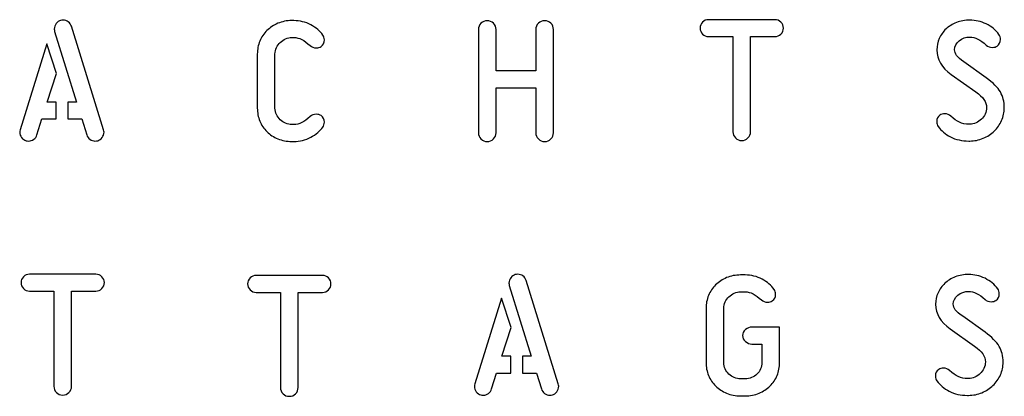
# Model space of a CAD drawing. Header units: millimetres. Extents: x -145 to 145, y -187 to 145.
# Tile 9 of 31: x 72 to 145, y -145 to -117. Entities that reach past the tile are written whole.
import ezdxf

# ---------------------------------------------------------------- set-up
doc = ezdxf.new("R2010")
doc.units = ezdxf.units.MM
doc.header["$MEASUREMENT"] = 0
doc.layers.add('Ebene 1', color=7, linetype='Continuous')

msp = doc.modelspace()

# ---------------------------------------------------------------- linework, layer by layer
at = {"layer": 'Ebene 1', "color": 1}
for points, knots in [([(78.5843, -125.4365), (78.6031, -125.5118), (78.6125, -125.573), (78.6125, -125.62), (78.6125, -125.62), (78.6125, -125.7611), (78.5655, -125.8928), (78.4714, -126.0151), (78.4714, -126.0151), (78.3773, -126.1374), (78.2691, -126.2127), (78.1468, -126.2409), (78.1468, -126.2409), (78.0904, -126.2597), (78.0245, -126.2691), (77.9493, -126.2691), (77.9493, -126.2691), (77.8176, -126.2691), (77.6953, -126.2268), (77.5824, -126.1421), (77.5824, -126.1421), (77.4695, -126.0574), (77.3895, -125.9492), (77.3425, -125.8175), (77.3425, -125.8175), (77.3425, -125.8175), (76.9756, -124.6463), (76.9756, -124.6463), (76.9756, -124.6463), (76.9756, -124.6463), (75.9455, -124.6463), (75.9455, -124.6463), (75.9455, -124.6463), (75.9455, -124.6463), (75.9455, -123.4045), (75.9455, -123.4045), (75.9455, -123.4045), (75.9455, -123.4045), (76.5946, -123.4045), (76.5946, -123.4045), (76.5946, -123.4045), (76.5946, -123.4045), (74.986, -118.2117), (74.986, -118.2117), (74.986, -118.2117), (74.9671, -118.1364), (74.9577, -118.0753), (74.9577, -118.0282), (74.9577, -118.0282), (74.9577, -117.8871), (75.0048, -117.7554), (75.0988, -117.6331), (75.0988, -117.6331), (75.1929, -117.5108), (75.3011, -117.4356), (75.4234, -117.4073), (75.4234, -117.4073), (75.4798, -117.3885), (75.5457, -117.3791), (75.621, -117.3791), (75.621, -117.3791), (75.7527, -117.3791), (75.875, -117.4214), (75.9878, -117.5061), (75.9878, -117.5061), (76.1007, -117.5908), (76.1807, -117.699), (76.2277, -117.8307), (76.2277, -117.8307), (76.2277, -117.8307), (78.5843, -125.4365), (78.5843, -125.4365)], [0, 0, 0, 0, 0.0555556, 0.0555556, 0.0555556, 0.0555556, 0.1111111, 0.1111111, 0.1111111, 0.1111111, 0.1666667, 0.1666667, 0.1666667, 0.1666667, 0.2222222, 0.2222222, 0.2222222, 0.2222222, 0.2777778, 0.2777778, 0.2777778, 0.2777778, 0.3333333, 0.3333333, 0.3333333, 0.3333333, 0.3888889, 0.3888889, 0.3888889, 0.3888889, 0.4444444, 0.4444444, 0.4444444, 0.4444444, 0.5, 0.5, 0.5, 0.5, 0.5555556, 0.5555556, 0.5555556, 0.5555556, 0.6111111, 0.6111111, 0.6111111, 0.6111111, 0.6666667, 0.6666667, 0.6666667, 0.6666667, 0.7222222, 0.7222222, 0.7222222, 0.7222222, 0.7777778, 0.7777778, 0.7777778, 0.7777778, 0.8333333, 0.8333333, 0.8333333, 0.8333333, 0.8888889, 0.8888889, 0.8888889, 0.8888889, 0.9444444, 0.9444444, 0.9444444, 0.9444444, 1, 1, 1, 1]), ([(92.4144, -126.3014), (92.0381, -126.3014), (91.6947, -126.2355), (91.3842, -126.1038), (91.3842, -126.1038), (91.0738, -125.9721), (90.8057, -125.7958), (90.5799, -125.5747), (90.5799, -125.5747), (90.3541, -125.3536), (90.1801, -125.0949), (90.0578, -124.7986), (90.0578, -124.7986), (89.9355, -124.5022), (89.8744, -124.1847), (89.8744, -123.8461), (89.8744, -123.8461), (89.8744, -123.8461), (89.8744, -119.8667), (89.8744, -119.8667), (89.8744, -119.8667), (89.8744, -119.5281), (89.9355, -119.2106), (90.0578, -118.9142), (90.0578, -118.9142), (90.1801, -118.6179), (90.3541, -118.3592), (90.5799, -118.1381), (90.5799, -118.1381), (90.8057, -117.9171), (91.0738, -117.7407), (91.3842, -117.609), (91.3842, -117.609), (91.6947, -117.4773), (92.0381, -117.4114), (92.4144, -117.4114), (92.4144, -117.4114), (92.4144, -117.4114), (92.5555, -117.4114), (92.5555, -117.4114), (92.5555, -117.4114), (92.9976, -117.4114), (93.4115, -117.5149), (93.7972, -117.7219), (93.7972, -117.7219), (94.1829, -117.9288), (94.4793, -118.1781), (94.6862, -118.4697), (94.6862, -118.4697), (94.7615, -118.5732), (94.7991, -118.6955), (94.7991, -118.8366), (94.7991, -118.8366), (94.7991, -119.0436), (94.7192, -119.2035), (94.5592, -119.3164), (94.5592, -119.3164), (94.4652, -119.3823), (94.3476, -119.4152), (94.2065, -119.4152), (94.2065, -119.4152), (94.0277, -119.4152), (93.8772, -119.3587), (93.7549, -119.2458), (93.7549, -119.2458), (93.3316, -118.8507), (92.9318, -118.6532), (92.5555, -118.6532), (92.5555, -118.6532), (92.5555, -118.6532), (92.4144, -118.6532), (92.4144, -118.6532), (92.4144, -118.6532), (92.2544, -118.6532), (92.0992, -118.6861), (91.9487, -118.752), (91.9487, -118.752), (91.7982, -118.8178), (91.6665, -118.9048), (91.5536, -119.013), (91.5536, -119.013), (91.4407, -119.1212), (91.349, -119.2482), (91.2784, -119.394), (91.2784, -119.394), (91.2079, -119.5398), (91.1726, -119.6974), (91.1726, -119.8667), (91.1726, -119.8667), (91.1726, -119.8667), (91.1726, -123.8461), (91.1726, -123.8461), (91.1726, -123.8461), (91.1726, -124.0154), (91.2079, -124.173), (91.2784, -124.3188), (91.2784, -124.3188), (91.349, -124.4646), (91.4407, -124.5916), (91.5536, -124.6998), (91.5536, -124.6998), (91.6665, -124.808), (91.7982, -124.895), (91.9487, -124.9608), (91.9487, -124.9608), (92.0992, -125.0267), (92.2544, -125.0596), (92.4144, -125.0596), (92.4144, -125.0596), (92.4144, -125.0596), (92.5555, -125.0596), (92.5555, -125.0596), (92.5555, -125.0596), (92.9318, -125.0596), (93.3316, -124.8621), (93.7549, -124.467), (93.7549, -124.467), (93.8772, -124.3541), (94.0277, -124.2976), (94.2065, -124.2976), (94.2065, -124.2976), (94.3476, -124.2976), (94.4652, -124.3305), (94.5592, -124.3964), (94.5592, -124.3964), (94.7192, -124.5093), (94.7991, -124.6692), (94.7991, -124.8762), (94.7991, -124.8762), (94.7991, -125.0173), (94.7615, -125.1396), (94.6862, -125.2431), (94.6862, -125.2431), (94.4793, -125.5347), (94.1829, -125.784), (93.7972, -125.991), (93.7972, -125.991), (93.4115, -126.1979), (92.9976, -126.3014), (92.5555, -126.3014), (92.5555, -126.3014), (92.5555, -126.3014), (92.4144, -126.3014), (92.4144, -126.3014)], [0, 0, 0, 0, 0.0277778, 0.0277778, 0.0277778, 0.0277778, 0.0555556, 0.0555556, 0.0555556, 0.0555556, 0.0833333, 0.0833333, 0.0833333, 0.0833333, 0.1111111, 0.1111111, 0.1111111, 0.1111111, 0.1388889, 0.1388889, 0.1388889, 0.1388889, 0.1666667, 0.1666667, 0.1666667, 0.1666667, 0.1944444, 0.1944444, 0.1944444, 0.1944444, 0.2222222, 0.2222222, 0.2222222, 0.2222222, 0.25, 0.25, 0.25, 0.25, 0.2777778, 0.2777778, 0.2777778, 0.2777778, 0.3055556, 0.3055556, 0.3055556, 0.3055556, 0.3333333, 0.3333333, 0.3333333, 0.3333333, 0.3611111, 0.3611111, 0.3611111, 0.3611111, 0.3888889, 0.3888889, 0.3888889, 0.3888889, 0.4166667, 0.4166667, 0.4166667, 0.4166667, 0.4444444, 0.4444444, 0.4444444, 0.4444444, 0.4722222, 0.4722222, 0.4722222, 0.4722222, 0.5, 0.5, 0.5, 0.5, 0.5277778, 0.5277778, 0.5277778, 0.5277778, 0.5555556, 0.5555556, 0.5555556, 0.5555556, 0.5833333, 0.5833333, 0.5833333, 0.5833333, 0.6111111, 0.6111111, 0.6111111, 0.6111111, 0.6388889, 0.6388889, 0.6388889, 0.6388889, 0.6666667, 0.6666667, 0.6666667, 0.6666667, 0.6944444, 0.6944444, 0.6944444, 0.6944444, 0.7222222, 0.7222222, 0.7222222, 0.7222222, 0.75, 0.75, 0.75, 0.75, 0.7777778, 0.7777778, 0.7777778, 0.7777778, 0.8055556, 0.8055556, 0.8055556, 0.8055556, 0.8333333, 0.8333333, 0.8333333, 0.8333333, 0.8611111, 0.8611111, 0.8611111, 0.8611111, 0.8888889, 0.8888889, 0.8888889, 0.8888889, 0.9166667, 0.9166667, 0.9166667, 0.9166667, 0.9444444, 0.9444444, 0.9444444, 0.9444444, 0.9722222, 0.9722222, 0.9722222, 0.9722222, 1, 1, 1, 1]), ([(111.6324, -125.6575), (111.6324, -125.8362), (111.5689, -125.9891), (111.4419, -126.1161), (111.4419, -126.1161), (111.3149, -126.2431), (111.162, -126.3066), (110.9833, -126.3066), (110.9833, -126.3066), (110.8046, -126.3066), (110.6517, -126.2431), (110.5247, -126.1161), (110.5247, -126.1161), (110.3977, -125.9891), (110.3342, -125.8362), (110.3342, -125.6575), (110.3342, -125.6575), (110.3342, -125.6575), (110.3342, -122.3555), (110.3342, -122.3555), (110.3342, -122.3555), (110.3342, -122.3555), (107.4132, -122.3555), (107.4132, -122.3555), (107.4132, -122.3555), (107.4132, -122.3555), (107.4132, -125.6575), (107.4132, -125.6575), (107.4132, -125.6575), (107.4132, -125.8362), (107.3497, -125.9891), (107.2227, -126.1161), (107.2227, -126.1161), (107.0957, -126.2431), (106.9428, -126.3066), (106.7641, -126.3066), (106.7641, -126.3066), (106.5853, -126.3066), (106.4325, -126.2431), (106.3055, -126.1161), (106.3055, -126.1161), (106.1785, -125.9891), (106.115, -125.8362), (106.115, -125.6575), (106.115, -125.6575), (106.115, -125.6575), (106.115, -118.0657), (106.115, -118.0657), (106.115, -118.0657), (106.115, -117.887), (106.1785, -117.7341), (106.3055, -117.6071), (106.3055, -117.6071), (106.4325, -117.4801), (106.5853, -117.4166), (106.7641, -117.4166), (106.7641, -117.4166), (106.9428, -117.4166), (107.0957, -117.4801), (107.2227, -117.6071), (107.2227, -117.6071), (107.3497, -117.7341), (107.4132, -117.887), (107.4132, -118.0657), (107.4132, -118.0657), (107.4132, -118.0657), (107.4132, -121.1137), (107.4132, -121.1137), (107.4132, -121.1137), (107.4132, -121.1137), (110.3342, -121.1137), (110.3342, -121.1137), (110.3342, -121.1137), (110.3342, -121.1137), (110.3342, -118.0657), (110.3342, -118.0657), (110.3342, -118.0657), (110.3342, -117.887), (110.3977, -117.7341), (110.5247, -117.6071), (110.5247, -117.6071), (110.6517, -117.4801), (110.8046, -117.4166), (110.9833, -117.4166), (110.9833, -117.4166), (111.162, -117.4166), (111.3149, -117.4801), (111.4419, -117.6071), (111.4419, -117.6071), (111.5689, -117.7341), (111.6324, -117.887), (111.6324, -118.0657), (111.6324, -118.0657), (111.6324, -118.0657), (111.6324, -125.6575), (111.6324, -125.6575)], [0, 0, 0, 0, 0.0416667, 0.0416667, 0.0416667, 0.0416667, 0.0833333, 0.0833333, 0.0833333, 0.0833333, 0.125, 0.125, 0.125, 0.125, 0.1666667, 0.1666667, 0.1666667, 0.1666667, 0.2083333, 0.2083333, 0.2083333, 0.2083333, 0.25, 0.25, 0.25, 0.25, 0.2916667, 0.2916667, 0.2916667, 0.2916667, 0.3333333, 0.3333333, 0.3333333, 0.3333333, 0.375, 0.375, 0.375, 0.375, 0.4166667, 0.4166667, 0.4166667, 0.4166667, 0.4583333, 0.4583333, 0.4583333, 0.4583333, 0.5, 0.5, 0.5, 0.5, 0.5416667, 0.5416667, 0.5416667, 0.5416667, 0.5833333, 0.5833333, 0.5833333, 0.5833333, 0.625, 0.625, 0.625, 0.625, 0.6666667, 0.6666667, 0.6666667, 0.6666667, 0.7083333, 0.7083333, 0.7083333, 0.7083333, 0.75, 0.75, 0.75, 0.75, 0.7916667, 0.7916667, 0.7916667, 0.7916667, 0.8333333, 0.8333333, 0.8333333, 0.8333333, 0.875, 0.875, 0.875, 0.875, 0.9166667, 0.9166667, 0.9166667, 0.9166667, 0.9583333, 0.9583333, 0.9583333, 0.9583333, 1, 1, 1, 1]), ([(127.9025, -117.3416), (128.0718, -117.3416), (128.2176, -117.4028), (128.3399, -117.5251), (128.3399, -117.5251), (128.4622, -117.6473), (128.5234, -117.7932), (128.5234, -117.9625), (128.5234, -117.9625), (128.5234, -118.1318), (128.4622, -118.2776), (128.3399, -118.3999), (128.3399, -118.3999), (128.2176, -118.5222), (128.0718, -118.5834), (127.9025, -118.5834), (127.9025, -118.5834), (127.9025, -118.5834), (126.1104, -118.5834), (126.1104, -118.5834), (126.1104, -118.5834), (126.1104, -118.5834), (126.1104, -125.5825), (126.1104, -125.5825), (126.1104, -125.5825), (126.1104, -125.7612), (126.0469, -125.9141), (125.9199, -126.0411), (125.9199, -126.0411), (125.7929, -126.1681), (125.64, -126.2316), (125.4613, -126.2316), (125.4613, -126.2316), (125.2825, -126.2316), (125.1297, -126.1681), (125.0027, -126.0411), (125.0027, -126.0411), (124.8757, -125.9141), (124.8122, -125.7612), (124.8122, -125.5825), (124.8122, -125.5825), (124.8122, -125.5825), (124.8122, -118.5834), (124.8122, -118.5834), (124.8122, -118.5834), (124.8122, -118.5834), (123.0201, -118.5834), (123.0201, -118.5834), (123.0201, -118.5834), (122.8507, -118.5834), (122.7049, -118.5222), (122.5826, -118.3999), (122.5826, -118.3999), (122.4603, -118.2776), (122.3992, -118.1318), (122.3992, -117.9625), (122.3992, -117.9625), (122.3992, -117.7932), (122.4603, -117.6473), (122.5826, -117.5251), (122.5826, -117.5251), (122.7049, -117.4028), (122.8507, -117.3416), (123.0201, -117.3416), (123.0201, -117.3416), (123.0201, -117.3416), (127.9025, -117.3416), (127.9025, -117.3416)], [0, 0, 0, 0, 0.0588235, 0.0588235, 0.0588235, 0.0588235, 0.1176471, 0.1176471, 0.1176471, 0.1176471, 0.1764706, 0.1764706, 0.1764706, 0.1764706, 0.2352941, 0.2352941, 0.2352941, 0.2352941, 0.2941176, 0.2941176, 0.2941176, 0.2941176, 0.3529412, 0.3529412, 0.3529412, 0.3529412, 0.4117647, 0.4117647, 0.4117647, 0.4117647, 0.4705882, 0.4705882, 0.4705882, 0.4705882, 0.5294118, 0.5294118, 0.5294118, 0.5294118, 0.5882353, 0.5882353, 0.5882353, 0.5882353, 0.6470588, 0.6470588, 0.6470588, 0.6470588, 0.7058824, 0.7058824, 0.7058824, 0.7058824, 0.7647059, 0.7647059, 0.7647059, 0.7647059, 0.8235294, 0.8235294, 0.8235294, 0.8235294, 0.8823529, 0.8823529, 0.8823529, 0.8823529, 0.9411765, 0.9411765, 0.9411765, 0.9411765, 1, 1, 1, 1]), ([(142.1683, -125.0238), (142.1683, -125.0238), (142.2106, -125.0238), (142.2106, -125.0238), (142.2106, -125.0238), (142.3705, -125.0238), (142.5257, -124.9909), (142.6763, -124.925), (142.6763, -124.925), (142.8268, -124.8592), (142.9585, -124.7722), (143.0714, -124.664), (143.0714, -124.664), (143.1843, -124.5558), (143.276, -124.4288), (143.3465, -124.283), (143.3465, -124.283), (143.4171, -124.1372), (143.4524, -123.9796), (143.4524, -123.8103), (143.4524, -123.8103), (143.4524, -123.4058), (143.189, -123.02), (142.6622, -122.6532), (142.6622, -122.6532), (142.6622, -122.6532), (140.8559, -121.369), (140.8559, -121.369), (140.8559, -121.369), (140.1504, -120.861), (139.7976, -120.259), (139.7976, -119.5628), (139.7976, -119.5628), (139.7976, -119.2712), (139.8564, -118.9913), (139.974, -118.7232), (139.974, -118.7232), (140.0916, -118.4551), (140.2562, -118.2223), (140.4679, -118.0247), (140.4679, -118.0247), (140.6795, -117.8272), (140.9359, -117.6696), (141.2369, -117.552), (141.2369, -117.552), (141.538, -117.4344), (141.8672, -117.3756), (142.2247, -117.3756), (142.2247, -117.3756), (142.6292, -117.3756), (143.029, -117.4697), (143.4242, -117.6578), (143.4242, -117.6578), (143.8193, -117.846), (144.1297, -118.1047), (144.3555, -118.4339), (144.3555, -118.4339), (144.4307, -118.5374), (144.4684, -118.6597), (144.4684, -118.8008), (144.4684, -118.8008), (144.4684, -119.0078), (144.3884, -119.1677), (144.2285, -119.2806), (144.2285, -119.2806), (144.1344, -119.3465), (144.0168, -119.3794), (143.8757, -119.3794), (143.8757, -119.3794), (143.697, -119.3794), (143.5464, -119.3229), (143.4242, -119.21), (143.4242, -119.21), (143.0008, -118.8149), (142.601, -118.6174), (142.2247, -118.6174), (142.2247, -118.6174), (141.9237, -118.6174), (141.6603, -118.7115), (141.4345, -118.8996), (141.4345, -118.8996), (141.2087, -119.0878), (141.0958, -119.3041), (141.0958, -119.5487), (141.0958, -119.5487), (141.0958, -119.6992), (141.1452, -119.8403), (141.244, -119.972), (141.244, -119.972), (141.3428, -120.1038), (141.5239, -120.2637), (141.7873, -120.4518), (141.7873, -120.4518), (141.7873, -120.4518), (143.4242, -121.623), (143.4242, -121.623), (143.4242, -121.623), (143.9227, -121.9805), (144.2685, -122.3263), (144.4613, -122.6602), (144.4613, -122.6602), (144.6542, -122.9942), (144.7506, -123.3775), (144.7506, -123.8103), (144.7506, -123.8103), (144.7506, -124.1489), (144.6847, -124.4664), (144.553, -124.7628), (144.553, -124.7628), (144.4213, -125.0591), (144.2402, -125.3178), (144.0098, -125.5389), (144.0098, -125.5389), (143.7793, -125.76), (143.5088, -125.9363), (143.1984, -126.068), (143.1984, -126.068), (142.8879, -126.1997), (142.5587, -126.2656), (142.2106, -126.2656), (142.2106, -126.2656), (142.2106, -126.2656), (142.14, -126.2656), (142.14, -126.2656), (142.14, -126.2656), (141.632, -126.2656), (141.1852, -126.1645), (140.7995, -125.9622), (140.7995, -125.9622), (140.4138, -125.76), (140.1127, -125.5083), (139.8964, -125.2073), (139.8964, -125.2073), (139.8211, -125.1038), (139.7835, -124.9815), (139.7835, -124.8404), (139.7835, -124.8404), (139.7835, -124.6334), (139.8635, -124.4735), (140.0234, -124.3606), (140.0234, -124.3606), (140.1175, -124.2947), (140.235, -124.2618), (140.3762, -124.2618), (140.3762, -124.2618), (140.5455, -124.2618), (140.696, -124.3183), (140.8277, -124.4312), (140.8277, -124.4312), (141.0441, -124.6475), (141.2534, -124.8004), (141.4557, -124.8898), (141.4557, -124.8898), (141.6579, -124.9791), (141.8954, -125.0238), (142.1683, -125.0238)], [0, 0, 0, 0, 0.025641, 0.025641, 0.025641, 0.025641, 0.0512821, 0.0512821, 0.0512821, 0.0512821, 0.0769231, 0.0769231, 0.0769231, 0.0769231, 0.1025641, 0.1025641, 0.1025641, 0.1025641, 0.1282051, 0.1282051, 0.1282051, 0.1282051, 0.1538462, 0.1538462, 0.1538462, 0.1538462, 0.1794872, 0.1794872, 0.1794872, 0.1794872, 0.2051282, 0.2051282, 0.2051282, 0.2051282, 0.2307692, 0.2307692, 0.2307692, 0.2307692, 0.2564103, 0.2564103, 0.2564103, 0.2564103, 0.2820513, 0.2820513, 0.2820513, 0.2820513, 0.3076923, 0.3076923, 0.3076923, 0.3076923, 0.3333333, 0.3333333, 0.3333333, 0.3333333, 0.3589744, 0.3589744, 0.3589744, 0.3589744, 0.3846154, 0.3846154, 0.3846154, 0.3846154, 0.4102564, 0.4102564, 0.4102564, 0.4102564, 0.4358974, 0.4358974, 0.4358974, 0.4358974, 0.4615385, 0.4615385, 0.4615385, 0.4615385, 0.4871795, 0.4871795, 0.4871795, 0.4871795, 0.5128205, 0.5128205, 0.5128205, 0.5128205, 0.5384615, 0.5384615, 0.5384615, 0.5384615, 0.5641026, 0.5641026, 0.5641026, 0.5641026, 0.5897436, 0.5897436, 0.5897436, 0.5897436, 0.6153846, 0.6153846, 0.6153846, 0.6153846, 0.6410256, 0.6410256, 0.6410256, 0.6410256, 0.6666667, 0.6666667, 0.6666667, 0.6666667, 0.6923077, 0.6923077, 0.6923077, 0.6923077, 0.7179487, 0.7179487, 0.7179487, 0.7179487, 0.7435897, 0.7435897, 0.7435897, 0.7435897, 0.7692308, 0.7692308, 0.7692308, 0.7692308, 0.7948718, 0.7948718, 0.7948718, 0.7948718, 0.8205128, 0.8205128, 0.8205128, 0.8205128, 0.8461538, 0.8461538, 0.8461538, 0.8461538, 0.8717949, 0.8717949, 0.8717949, 0.8717949, 0.8974359, 0.8974359, 0.8974359, 0.8974359, 0.9230769, 0.9230769, 0.9230769, 0.9230769, 0.9487179, 0.9487179, 0.9487179, 0.9487179, 0.974359, 0.974359, 0.974359, 0.974359, 1, 1, 1, 1]), ([(75.113, -121.302), (75.113, -121.302), (74.4356, -123.4045), (74.4356, -123.4045), (74.4356, -123.4045), (74.4356, -123.4045), (75.0988, -123.4045), (75.0988, -123.4045), (75.0988, -123.4045), (75.0988, -123.4045), (75.0988, -124.6463), (75.0988, -124.6463), (75.0988, -124.6463), (75.0988, -124.6463), (74.0546, -124.6463), (74.0546, -124.6463), (74.0546, -124.6463), (74.0546, -124.6463), (73.6877, -125.8175), (73.6877, -125.8175), (73.6877, -125.8175), (73.6407, -125.9492), (73.5607, -126.0574), (73.4478, -126.1421), (73.4478, -126.1421), (73.335, -126.2268), (73.2127, -126.2691), (73.081, -126.2691), (73.081, -126.2691), (73.0057, -126.2691), (72.9398, -126.2597), (72.8834, -126.2409), (72.8834, -126.2409), (72.7611, -126.2127), (72.6529, -126.1374), (72.5588, -126.0151), (72.5588, -126.0151), (72.4648, -125.8928), (72.4177, -125.7611), (72.4177, -125.62), (72.4177, -125.62), (72.4177, -125.573), (72.4271, -125.5118), (72.446, -125.4365), (72.446, -125.4365), (72.446, -125.4365), (74.4215, -119.1289), (74.4215, -119.1289), (74.4215, -119.1289), (74.4215, -119.1289), (75.113, -121.302), (75.113, -121.302)], [0, 0, 0, 0, 0.0769231, 0.0769231, 0.0769231, 0.0769231, 0.1538462, 0.1538462, 0.1538462, 0.1538462, 0.2307692, 0.2307692, 0.2307692, 0.2307692, 0.3076923, 0.3076923, 0.3076923, 0.3076923, 0.3846154, 0.3846154, 0.3846154, 0.3846154, 0.4615385, 0.4615385, 0.4615385, 0.4615385, 0.5384615, 0.5384615, 0.5384615, 0.5384615, 0.6153846, 0.6153846, 0.6153846, 0.6153846, 0.6923077, 0.6923077, 0.6923077, 0.6923077, 0.7692308, 0.7692308, 0.7692308, 0.7692308, 0.8461538, 0.8461538, 0.8461538, 0.8461538, 0.9230769, 0.9230769, 0.9230769, 0.9230769, 1, 1, 1, 1]), ([(78.0189, -136.0621), (78.1882, -136.0621), (78.334, -136.1233), (78.4563, -136.2456), (78.4563, -136.2456), (78.5786, -136.3678), (78.6398, -136.5137), (78.6398, -136.683), (78.6398, -136.683), (78.6398, -136.8523), (78.5786, -136.9981), (78.4563, -137.1204), (78.4563, -137.1204), (78.334, -137.2427), (78.1882, -137.3039), (78.0189, -137.3039), (78.0189, -137.3039), (78.0189, -137.3039), (76.2268, -137.3039), (76.2268, -137.3039), (76.2268, -137.3039), (76.2268, -137.3039), (76.2268, -144.303), (76.2268, -144.303), (76.2268, -144.303), (76.2268, -144.4817), (76.1633, -144.6346), (76.0363, -144.7616), (76.0363, -144.7616), (75.9093, -144.8886), (75.7564, -144.9521), (75.5777, -144.9521), (75.5777, -144.9521), (75.3989, -144.9521), (75.2461, -144.8886), (75.1191, -144.7616), (75.1191, -144.7616), (74.9921, -144.6346), (74.9286, -144.4817), (74.9286, -144.303), (74.9286, -144.303), (74.9286, -144.303), (74.9286, -137.3039), (74.9286, -137.3039), (74.9286, -137.3039), (74.9286, -137.3039), (73.1365, -137.3039), (73.1365, -137.3039), (73.1365, -137.3039), (72.9671, -137.3039), (72.8213, -137.2427), (72.699, -137.1204), (72.699, -137.1204), (72.5767, -136.9981), (72.5156, -136.8523), (72.5156, -136.683), (72.5156, -136.683), (72.5156, -136.5137), (72.5767, -136.3678), (72.699, -136.2456), (72.699, -136.2456), (72.8213, -136.1233), (72.9671, -136.0621), (73.1365, -136.0621), (73.1365, -136.0621), (73.1365, -136.0621), (78.0189, -136.0621), (78.0189, -136.0621)], [0, 0, 0, 0, 0.0588235, 0.0588235, 0.0588235, 0.0588235, 0.1176471, 0.1176471, 0.1176471, 0.1176471, 0.1764706, 0.1764706, 0.1764706, 0.1764706, 0.2352941, 0.2352941, 0.2352941, 0.2352941, 0.2941176, 0.2941176, 0.2941176, 0.2941176, 0.3529412, 0.3529412, 0.3529412, 0.3529412, 0.4117647, 0.4117647, 0.4117647, 0.4117647, 0.4705882, 0.4705882, 0.4705882, 0.4705882, 0.5294118, 0.5294118, 0.5294118, 0.5294118, 0.5882353, 0.5882353, 0.5882353, 0.5882353, 0.6470588, 0.6470588, 0.6470588, 0.6470588, 0.7058824, 0.7058824, 0.7058824, 0.7058824, 0.7647059, 0.7647059, 0.7647059, 0.7647059, 0.8235294, 0.8235294, 0.8235294, 0.8235294, 0.8823529, 0.8823529, 0.8823529, 0.8823529, 0.9411765, 0.9411765, 0.9411765, 0.9411765, 1, 1, 1, 1]), ([(94.6649, -136.1535), (94.8342, -136.1535), (94.98, -136.2147), (95.1023, -136.337), (95.1023, -136.337), (95.2246, -136.4592), (95.2858, -136.6051), (95.2858, -136.7744), (95.2858, -136.7744), (95.2858, -136.9437), (95.2246, -137.0895), (95.1023, -137.2118), (95.1023, -137.2118), (94.98, -137.3341), (94.8342, -137.3953), (94.6649, -137.3953), (94.6649, -137.3953), (94.6649, -137.3953), (92.8728, -137.3953), (92.8728, -137.3953), (92.8728, -137.3953), (92.8728, -137.3953), (92.8728, -144.3944), (92.8728, -144.3944), (92.8728, -144.3944), (92.8728, -144.5731), (92.8093, -144.726), (92.6823, -144.853), (92.6823, -144.853), (92.5553, -144.98), (92.4024, -145.0435), (92.2237, -145.0435), (92.2237, -145.0435), (92.0449, -145.0435), (91.8921, -144.98), (91.7651, -144.853), (91.7651, -144.853), (91.6381, -144.726), (91.5746, -144.5731), (91.5746, -144.3944), (91.5746, -144.3944), (91.5746, -144.3944), (91.5746, -137.3953), (91.5746, -137.3953), (91.5746, -137.3953), (91.5746, -137.3953), (89.7825, -137.3953), (89.7825, -137.3953), (89.7825, -137.3953), (89.6131, -137.3953), (89.4673, -137.3341), (89.345, -137.2118), (89.345, -137.2118), (89.2227, -137.0895), (89.1616, -136.9437), (89.1616, -136.7744), (89.1616, -136.7744), (89.1616, -136.6051), (89.2227, -136.4592), (89.345, -136.337), (89.345, -136.337), (89.4673, -136.2147), (89.6131, -136.1535), (89.7825, -136.1535), (89.7825, -136.1535), (89.7825, -136.1535), (94.6649, -136.1535), (94.6649, -136.1535)], [0, 0, 0, 0, 0.0588235, 0.0588235, 0.0588235, 0.0588235, 0.1176471, 0.1176471, 0.1176471, 0.1176471, 0.1764706, 0.1764706, 0.1764706, 0.1764706, 0.2352941, 0.2352941, 0.2352941, 0.2352941, 0.2941176, 0.2941176, 0.2941176, 0.2941176, 0.3529412, 0.3529412, 0.3529412, 0.3529412, 0.4117647, 0.4117647, 0.4117647, 0.4117647, 0.4705882, 0.4705882, 0.4705882, 0.4705882, 0.5294118, 0.5294118, 0.5294118, 0.5294118, 0.5882353, 0.5882353, 0.5882353, 0.5882353, 0.6470588, 0.6470588, 0.6470588, 0.6470588, 0.7058824, 0.7058824, 0.7058824, 0.7058824, 0.7647059, 0.7647059, 0.7647059, 0.7647059, 0.8235294, 0.8235294, 0.8235294, 0.8235294, 0.8823529, 0.8823529, 0.8823529, 0.8823529, 0.9411765, 0.9411765, 0.9411765, 0.9411765, 1, 1, 1, 1]), ([(111.9858, -144.1226), (112.0046, -144.1979), (112.014, -144.2591), (112.014, -144.3061), (112.014, -144.3061), (112.014, -144.4472), (111.967, -144.5789), (111.8729, -144.7012), (111.8729, -144.7012), (111.7788, -144.8235), (111.6706, -144.8988), (111.5483, -144.927), (111.5483, -144.927), (111.4919, -144.9458), (111.426, -144.9552), (111.3508, -144.9552), (111.3508, -144.9552), (111.2191, -144.9552), (111.0968, -144.9129), (110.9839, -144.8282), (110.9839, -144.8282), (110.871, -144.7435), (110.791, -144.6353), (110.744, -144.5036), (110.744, -144.5036), (110.744, -144.5036), (110.3771, -143.3324), (110.3771, -143.3324), (110.3771, -143.3324), (110.3771, -143.3324), (109.347, -143.3324), (109.347, -143.3324), (109.347, -143.3324), (109.347, -143.3324), (109.347, -142.0906), (109.347, -142.0906), (109.347, -142.0906), (109.347, -142.0906), (109.9961, -142.0906), (109.9961, -142.0906), (109.9961, -142.0906), (109.9961, -142.0906), (108.3875, -136.8978), (108.3875, -136.8978), (108.3875, -136.8978), (108.3686, -136.8225), (108.3592, -136.7614), (108.3592, -136.7143), (108.3592, -136.7143), (108.3592, -136.5732), (108.4063, -136.4415), (108.5003, -136.3192), (108.5003, -136.3192), (108.5944, -136.1969), (108.7026, -136.1217), (108.8249, -136.0934), (108.8249, -136.0934), (108.8813, -136.0746), (108.9472, -136.0652), (109.0225, -136.0652), (109.0225, -136.0652), (109.1542, -136.0652), (109.2765, -136.1075), (109.3893, -136.1922), (109.3893, -136.1922), (109.5022, -136.2769), (109.5822, -136.3851), (109.6292, -136.5168), (109.6292, -136.5168), (109.6292, -136.5168), (111.9858, -144.1226), (111.9858, -144.1226)], [0, 0, 0, 0, 0.0555556, 0.0555556, 0.0555556, 0.0555556, 0.1111111, 0.1111111, 0.1111111, 0.1111111, 0.1666667, 0.1666667, 0.1666667, 0.1666667, 0.2222222, 0.2222222, 0.2222222, 0.2222222, 0.2777778, 0.2777778, 0.2777778, 0.2777778, 0.3333333, 0.3333333, 0.3333333, 0.3333333, 0.3888889, 0.3888889, 0.3888889, 0.3888889, 0.4444444, 0.4444444, 0.4444444, 0.4444444, 0.5, 0.5, 0.5, 0.5, 0.5555556, 0.5555556, 0.5555556, 0.5555556, 0.6111111, 0.6111111, 0.6111111, 0.6111111, 0.6666667, 0.6666667, 0.6666667, 0.6666667, 0.7222222, 0.7222222, 0.7222222, 0.7222222, 0.7777778, 0.7777778, 0.7777778, 0.7777778, 0.8333333, 0.8333333, 0.8333333, 0.8333333, 0.8888889, 0.8888889, 0.8888889, 0.8888889, 0.9444444, 0.9444444, 0.9444444, 0.9444444, 1, 1, 1, 1]), ([(125.7175, -136.1185), (126.1597, -136.1185), (126.5712, -136.222), (126.9522, -136.429), (126.9522, -136.429), (127.3332, -136.6359), (127.6272, -136.8852), (127.8342, -137.1768), (127.8342, -137.1768), (127.9094, -137.2803), (127.9471, -137.4026), (127.9471, -137.5437), (127.9471, -137.5437), (127.9471, -137.7507), (127.8671, -137.9106), (127.7072, -138.0235), (127.7072, -138.0235), (127.6131, -138.0894), (127.4955, -138.1223), (127.3544, -138.1223), (127.3544, -138.1223), (127.1757, -138.1223), (127.0251, -138.0658), (126.9029, -137.9529), (126.9029, -137.9529), (126.4795, -137.5578), (126.0844, -137.3603), (125.7175, -137.3603), (125.7175, -137.3603), (125.7175, -137.3603), (125.3789, -137.3603), (125.3789, -137.3603), (125.3789, -137.3603), (125.2189, -137.3603), (125.0637, -137.3932), (124.9132, -137.4591), (124.9132, -137.4591), (124.7627, -137.5249), (124.631, -137.6119), (124.5181, -137.7201), (124.5181, -137.7201), (124.4052, -137.8283), (124.3135, -137.9553), (124.2429, -138.1011), (124.2429, -138.1011), (124.1724, -138.2469), (124.1371, -138.4045), (124.1371, -138.5738), (124.1371, -138.5738), (124.1371, -138.5738), (124.1371, -142.5532), (124.1371, -142.5532), (124.1371, -142.5532), (124.1371, -142.7225), (124.1724, -142.8801), (124.2429, -143.0259), (124.2429, -143.0259), (124.3135, -143.1717), (124.4052, -143.2987), (124.5181, -143.4069), (124.5181, -143.4069), (124.631, -143.5151), (124.7627, -143.6021), (124.9132, -143.6679), (124.9132, -143.6679), (125.0637, -143.7338), (125.2189, -143.7667), (125.3789, -143.7667), (125.3789, -143.7667), (125.3789, -143.7667), (125.7034, -143.7667), (125.7034, -143.7667), (125.7034, -143.7667), (125.8727, -143.7667), (126.0327, -143.7338), (126.1832, -143.6679), (126.1832, -143.6679), (126.3337, -143.6021), (126.4654, -143.5151), (126.5783, -143.4069), (126.5783, -143.4069), (126.6912, -143.2987), (126.7806, -143.1717), (126.8464, -143.0259), (126.8464, -143.0259), (126.9123, -142.8801), (126.9452, -142.7225), (126.9452, -142.5532), (126.9452, -142.5532), (126.9452, -142.5532), (126.9452, -141.1985), (126.9452, -141.1985), (126.9452, -141.1985), (126.9452, -141.1985), (126.2114, -141.1985), (126.2114, -141.1985), (126.2114, -141.1985), (126.0421, -141.1985), (125.8845, -141.1374), (125.7387, -141.0151), (125.7387, -141.0151), (125.5929, -140.8928), (125.52, -140.7469), (125.52, -140.5776), (125.52, -140.5776), (125.52, -140.4083), (125.5929, -140.2625), (125.7387, -140.1402), (125.7387, -140.1402), (125.8845, -140.0179), (126.0421, -139.9567), (126.2114, -139.9567), (126.2114, -139.9567), (126.2114, -139.9567), (128.2434, -139.9567), (128.2434, -139.9567), (128.2434, -139.9567), (128.2434, -139.9567), (128.2434, -142.5532), (128.2434, -142.5532), (128.2434, -142.5532), (128.2434, -142.8918), (128.1823, -143.2093), (128.06, -143.5057), (128.06, -143.5057), (127.9377, -143.802), (127.7636, -144.0607), (127.5379, -144.2818), (127.5379, -144.2818), (127.3121, -144.5029), (127.044, -144.6792), (126.7335, -144.8109), (126.7335, -144.8109), (126.4231, -144.9426), (126.0797, -145.0085), (125.7034, -145.0085), (125.7034, -145.0085), (125.7034, -145.0085), (125.3789, -145.0085), (125.3789, -145.0085), (125.3789, -145.0085), (125.0026, -145.0085), (124.6592, -144.9426), (124.3487, -144.8109), (124.3487, -144.8109), (124.0383, -144.6792), (123.7702, -144.5029), (123.5444, -144.2818), (123.5444, -144.2818), (123.3186, -144.0607), (123.1446, -143.802), (123.0223, -143.5057), (123.0223, -143.5057), (122.9, -143.2093), (122.8389, -142.8918), (122.8389, -142.5532), (122.8389, -142.5532), (122.8389, -142.5532), (122.8389, -138.5738), (122.8389, -138.5738), (122.8389, -138.5738), (122.8389, -138.2352), (122.9, -137.9177), (123.0223, -137.6213), (123.0223, -137.6213), (123.1446, -137.325), (123.3186, -137.0663), (123.5444, -136.8452), (123.5444, -136.8452), (123.7702, -136.6242), (124.0383, -136.4478), (124.3487, -136.3161), (124.3487, -136.3161), (124.6592, -136.1844), (125.0026, -136.1185), (125.3789, -136.1185), (125.3789, -136.1185), (125.3789, -136.1185), (125.7175, -136.1185), (125.7175, -136.1185)], [0, 0, 0, 0, 0.0222222, 0.0222222, 0.0222222, 0.0222222, 0.0444444, 0.0444444, 0.0444444, 0.0444444, 0.0666667, 0.0666667, 0.0666667, 0.0666667, 0.0888889, 0.0888889, 0.0888889, 0.0888889, 0.1111111, 0.1111111, 0.1111111, 0.1111111, 0.1333333, 0.1333333, 0.1333333, 0.1333333, 0.1555556, 0.1555556, 0.1555556, 0.1555556, 0.1777778, 0.1777778, 0.1777778, 0.1777778, 0.2, 0.2, 0.2, 0.2, 0.2222222, 0.2222222, 0.2222222, 0.2222222, 0.2444444, 0.2444444, 0.2444444, 0.2444444, 0.2666667, 0.2666667, 0.2666667, 0.2666667, 0.2888889, 0.2888889, 0.2888889, 0.2888889, 0.3111111, 0.3111111, 0.3111111, 0.3111111, 0.3333333, 0.3333333, 0.3333333, 0.3333333, 0.3555556, 0.3555556, 0.3555556, 0.3555556, 0.3777778, 0.3777778, 0.3777778, 0.3777778, 0.4, 0.4, 0.4, 0.4, 0.4222222, 0.4222222, 0.4222222, 0.4222222, 0.4444444, 0.4444444, 0.4444444, 0.4444444, 0.4666667, 0.4666667, 0.4666667, 0.4666667, 0.4888889, 0.4888889, 0.4888889, 0.4888889, 0.5111111, 0.5111111, 0.5111111, 0.5111111, 0.5333333, 0.5333333, 0.5333333, 0.5333333, 0.5555556, 0.5555556, 0.5555556, 0.5555556, 0.5777778, 0.5777778, 0.5777778, 0.5777778, 0.6, 0.6, 0.6, 0.6, 0.6222222, 0.6222222, 0.6222222, 0.6222222, 0.6444444, 0.6444444, 0.6444444, 0.6444444, 0.6666667, 0.6666667, 0.6666667, 0.6666667, 0.6888889, 0.6888889, 0.6888889, 0.6888889, 0.7111111, 0.7111111, 0.7111111, 0.7111111, 0.7333333, 0.7333333, 0.7333333, 0.7333333, 0.7555556, 0.7555556, 0.7555556, 0.7555556, 0.7777778, 0.7777778, 0.7777778, 0.7777778, 0.8, 0.8, 0.8, 0.8, 0.8222222, 0.8222222, 0.8222222, 0.8222222, 0.8444444, 0.8444444, 0.8444444, 0.8444444, 0.8666667, 0.8666667, 0.8666667, 0.8666667, 0.8888889, 0.8888889, 0.8888889, 0.8888889, 0.9111111, 0.9111111, 0.9111111, 0.9111111, 0.9333333, 0.9333333, 0.9333333, 0.9333333, 0.9555556, 0.9555556, 0.9555556, 0.9555556, 0.9777778, 0.9777778, 0.9777778, 0.9777778, 1, 1, 1, 1]), ([(142.0769, -143.731), (142.0769, -143.731), (142.1192, -143.731), (142.1192, -143.731), (142.1192, -143.731), (142.2791, -143.731), (142.4343, -143.6981), (142.5849, -143.6322), (142.5849, -143.6322), (142.7354, -143.5664), (142.8671, -143.4794), (142.98, -143.3712), (142.98, -143.3712), (143.0929, -143.263), (143.1846, -143.136), (143.2551, -142.9902), (143.2551, -142.9902), (143.3257, -142.8444), (143.361, -142.6868), (143.361, -142.5175), (143.361, -142.5175), (143.361, -142.113), (143.0976, -141.7272), (142.5708, -141.3604), (142.5708, -141.3604), (142.5708, -141.3604), (140.7645, -140.0762), (140.7645, -140.0762), (140.7645, -140.0762), (140.059, -139.5682), (139.7062, -138.9662), (139.7062, -138.27), (139.7062, -138.27), (139.7062, -137.9784), (139.765, -137.6985), (139.8826, -137.4304), (139.8826, -137.4304), (140.0002, -137.1623), (140.1648, -136.9295), (140.3765, -136.7319), (140.3765, -136.7319), (140.5881, -136.5344), (140.8445, -136.3768), (141.1455, -136.2592), (141.1455, -136.2592), (141.4466, -136.1416), (141.7758, -136.0828), (142.1333, -136.0828), (142.1333, -136.0828), (142.5378, -136.0828), (142.9376, -136.1769), (143.3328, -136.365), (143.3328, -136.365), (143.7279, -136.5532), (144.0383, -136.8119), (144.2641, -137.1411), (144.2641, -137.1411), (144.3393, -137.2446), (144.377, -137.3669), (144.377, -137.508), (144.377, -137.508), (144.377, -137.715), (144.297, -137.8749), (144.1371, -137.9878), (144.1371, -137.9878), (144.043, -138.0537), (143.9254, -138.0866), (143.7843, -138.0866), (143.7843, -138.0866), (143.6056, -138.0866), (143.455, -138.0301), (143.3328, -137.9172), (143.3328, -137.9172), (142.9094, -137.5221), (142.5096, -137.3246), (142.1333, -137.3246), (142.1333, -137.3246), (141.8323, -137.3246), (141.5689, -137.4187), (141.3431, -137.6068), (141.3431, -137.6068), (141.1173, -137.795), (141.0044, -138.0113), (141.0044, -138.2559), (141.0044, -138.2559), (141.0044, -138.4064), (141.0538, -138.5475), (141.1526, -138.6792), (141.1526, -138.6792), (141.2514, -138.811), (141.4325, -138.9709), (141.6959, -139.159), (141.6959, -139.159), (141.6959, -139.159), (143.3328, -140.3302), (143.3328, -140.3302), (143.3328, -140.3302), (143.8313, -140.6877), (144.1771, -141.0335), (144.3699, -141.3674), (144.3699, -141.3674), (144.5628, -141.7014), (144.6592, -142.0847), (144.6592, -142.5175), (144.6592, -142.5175), (144.6592, -142.8561), (144.5933, -143.1736), (144.4616, -143.47), (144.4616, -143.47), (144.3299, -143.7663), (144.1488, -144.025), (143.9184, -144.2461), (143.9184, -144.2461), (143.6879, -144.4672), (143.4174, -144.6435), (143.107, -144.7752), (143.107, -144.7752), (142.7965, -144.9069), (142.4673, -144.9728), (142.1192, -144.9728), (142.1192, -144.9728), (142.1192, -144.9728), (142.0486, -144.9728), (142.0486, -144.9728), (142.0486, -144.9728), (141.5406, -144.9728), (141.0938, -144.8717), (140.7081, -144.6694), (140.7081, -144.6694), (140.3224, -144.4672), (140.0213, -144.2155), (139.805, -143.9145), (139.805, -143.9145), (139.7297, -143.811), (139.6921, -143.6887), (139.6921, -143.5476), (139.6921, -143.5476), (139.6921, -143.3406), (139.7721, -143.1807), (139.932, -143.0678), (139.932, -143.0678), (140.0261, -143.0019), (140.1436, -142.969), (140.2848, -142.969), (140.2848, -142.969), (140.4541, -142.969), (140.6046, -143.0255), (140.7363, -143.1384), (140.7363, -143.1384), (140.9527, -143.3547), (141.162, -143.5076), (141.3643, -143.597), (141.3643, -143.597), (141.5665, -143.6863), (141.804, -143.731), (142.0769, -143.731)], [0, 0, 0, 0, 0.025641, 0.025641, 0.025641, 0.025641, 0.0512821, 0.0512821, 0.0512821, 0.0512821, 0.0769231, 0.0769231, 0.0769231, 0.0769231, 0.1025641, 0.1025641, 0.1025641, 0.1025641, 0.1282051, 0.1282051, 0.1282051, 0.1282051, 0.1538462, 0.1538462, 0.1538462, 0.1538462, 0.1794872, 0.1794872, 0.1794872, 0.1794872, 0.2051282, 0.2051282, 0.2051282, 0.2051282, 0.2307692, 0.2307692, 0.2307692, 0.2307692, 0.2564103, 0.2564103, 0.2564103, 0.2564103, 0.2820513, 0.2820513, 0.2820513, 0.2820513, 0.3076923, 0.3076923, 0.3076923, 0.3076923, 0.3333333, 0.3333333, 0.3333333, 0.3333333, 0.3589744, 0.3589744, 0.3589744, 0.3589744, 0.3846154, 0.3846154, 0.3846154, 0.3846154, 0.4102564, 0.4102564, 0.4102564, 0.4102564, 0.4358974, 0.4358974, 0.4358974, 0.4358974, 0.4615385, 0.4615385, 0.4615385, 0.4615385, 0.4871795, 0.4871795, 0.4871795, 0.4871795, 0.5128205, 0.5128205, 0.5128205, 0.5128205, 0.5384615, 0.5384615, 0.5384615, 0.5384615, 0.5641026, 0.5641026, 0.5641026, 0.5641026, 0.5897436, 0.5897436, 0.5897436, 0.5897436, 0.6153846, 0.6153846, 0.6153846, 0.6153846, 0.6410256, 0.6410256, 0.6410256, 0.6410256, 0.6666667, 0.6666667, 0.6666667, 0.6666667, 0.6923077, 0.6923077, 0.6923077, 0.6923077, 0.7179487, 0.7179487, 0.7179487, 0.7179487, 0.7435897, 0.7435897, 0.7435897, 0.7435897, 0.7692308, 0.7692308, 0.7692308, 0.7692308, 0.7948718, 0.7948718, 0.7948718, 0.7948718, 0.8205128, 0.8205128, 0.8205128, 0.8205128, 0.8461538, 0.8461538, 0.8461538, 0.8461538, 0.8717949, 0.8717949, 0.8717949, 0.8717949, 0.8974359, 0.8974359, 0.8974359, 0.8974359, 0.9230769, 0.9230769, 0.9230769, 0.9230769, 0.9487179, 0.9487179, 0.9487179, 0.9487179, 0.974359, 0.974359, 0.974359, 0.974359, 1, 1, 1, 1]), ([(108.5145, -139.9881), (108.5145, -139.9881), (107.8371, -142.0906), (107.8371, -142.0906), (107.8371, -142.0906), (107.8371, -142.0906), (108.5003, -142.0906), (108.5003, -142.0906), (108.5003, -142.0906), (108.5003, -142.0906), (108.5003, -143.3324), (108.5003, -143.3324), (108.5003, -143.3324), (108.5003, -143.3324), (107.4561, -143.3324), (107.4561, -143.3324), (107.4561, -143.3324), (107.4561, -143.3324), (107.0892, -144.5036), (107.0892, -144.5036), (107.0892, -144.5036), (107.0422, -144.6353), (106.9622, -144.7435), (106.8493, -144.8282), (106.8493, -144.8282), (106.7365, -144.9129), (106.6142, -144.9552), (106.4825, -144.9552), (106.4825, -144.9552), (106.4072, -144.9552), (106.3413, -144.9458), (106.2849, -144.927), (106.2849, -144.927), (106.1626, -144.8988), (106.0544, -144.8235), (105.9603, -144.7012), (105.9603, -144.7012), (105.8663, -144.5789), (105.8192, -144.4472), (105.8192, -144.3061), (105.8192, -144.3061), (105.8192, -144.2591), (105.8286, -144.1979), (105.8475, -144.1226), (105.8475, -144.1226), (105.8475, -144.1226), (107.823, -137.815), (107.823, -137.815), (107.823, -137.815), (107.823, -137.815), (108.5145, -139.9881), (108.5145, -139.9881)], [0, 0, 0, 0, 0.0769231, 0.0769231, 0.0769231, 0.0769231, 0.1538462, 0.1538462, 0.1538462, 0.1538462, 0.2307692, 0.2307692, 0.2307692, 0.2307692, 0.3076923, 0.3076923, 0.3076923, 0.3076923, 0.3846154, 0.3846154, 0.3846154, 0.3846154, 0.4615385, 0.4615385, 0.4615385, 0.4615385, 0.5384615, 0.5384615, 0.5384615, 0.5384615, 0.6153846, 0.6153846, 0.6153846, 0.6153846, 0.6923077, 0.6923077, 0.6923077, 0.6923077, 0.7692308, 0.7692308, 0.7692308, 0.7692308, 0.8461538, 0.8461538, 0.8461538, 0.8461538, 0.9230769, 0.9230769, 0.9230769, 0.9230769, 1, 1, 1, 1])]:
    msp.add_open_spline(points, degree=3, knots=knots, dxfattribs=at)

doc.saveas('drawing.dxf')
